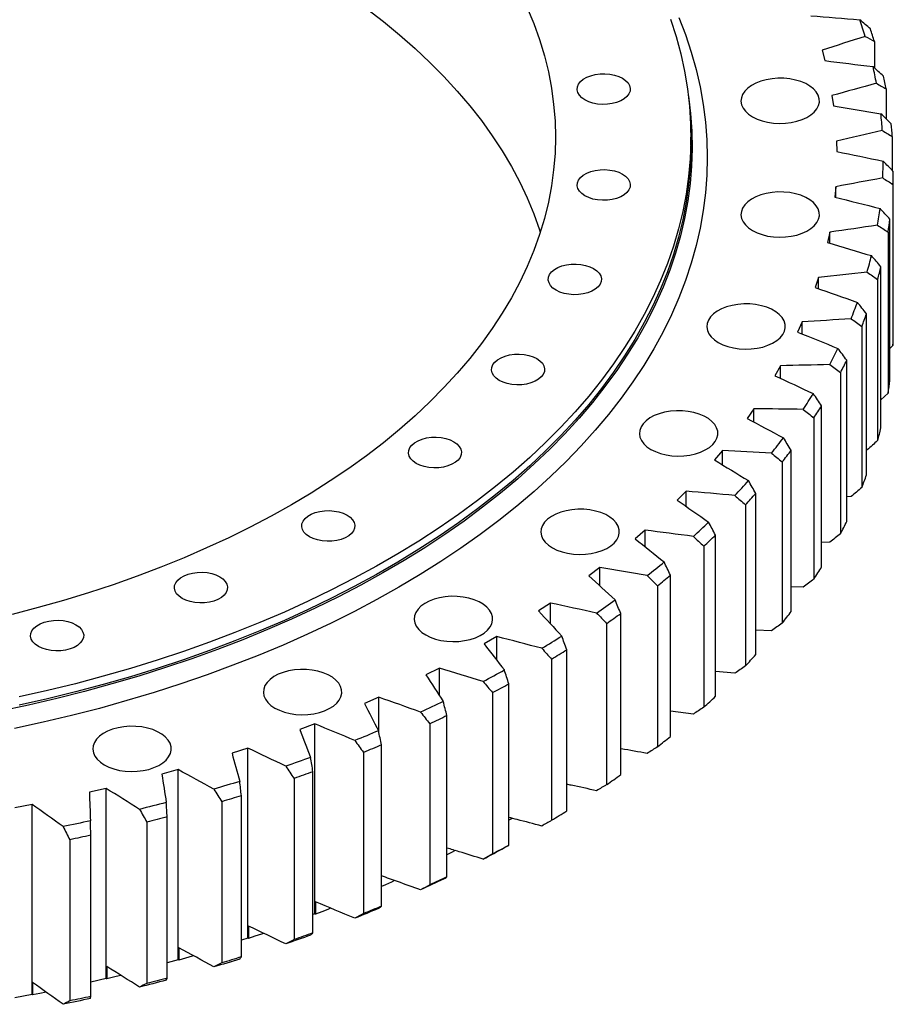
# Model space of a CAD drawing. Header units: millimetres. Extents: x 178 to 4561, y 6389 to 9867.
# Tile 10 of 11: x 3545 to 3890, y 7903 to 8292. Entities that reach past the tile are written whole.
import ezdxf

# ---------------------------------------------------------------- set-up
doc = ezdxf.new("R2010")
doc.units = ezdxf.units.MM
doc.header["$LTSCALE"] = 20

msp = doc.modelspace()

# ---------------------------------------------------------------- linework, layer by layer
at = {"color": 7, "linetype": 'Continuous', "lineweight": 25}
for p, q in [((3882.59, 8283.7), (3882.59, 8273.31)), ((3861.9, 8280.25), (3862.97, 8276.19)), ((3887.2, 8265.01), (3887.2, 8253.17)), ((3865.78, 8262.37), (3866.37, 8258.28)), ((3810.06, 8242.7), (3810.06, 8245.98)), ((3889.64, 8246.17), (3889.64, 8232.78)), ((3867.58, 8244.37), (3867.7, 8240.27)), ((3890.04, 8168.68), (3890.04, 8232.37)), ((3867.3, 8226.35), (3866.94, 8222.25)), ((3867.3, 8222.16), (3867.3, 8226.35)), ((3889.89, 8227.29), (3889.89, 8163.6)), ((3888.7, 8149.81), (3888.7, 8213.5)), ((3864.93, 8208.38), (3864.1, 8204.3)), ((3864.93, 8204.05), (3864.93, 8208.38)), ((3887.96, 8208.44), (3887.96, 8144.75)), ((3885.17, 8131.03), (3885.17, 8194.72)), ((3860.49, 8190.54), (3859.19, 8186.5)), ((3860.49, 8186.05), (3860.49, 8190.54)), ((3883.85, 8189.7), (3883.85, 8126.01)), ((3879.48, 8112.43), (3879.48, 8176.12)), ((3853.99, 8172.91), (3852.22, 8168.93)), ((3853.99, 8168.22), (3853.99, 8172.91)), ((3877.58, 8171.17), (3877.58, 8107.48)), ((3889.89, 8163.6), (3888.7, 8162.41)), ((3845.47, 8155.57), (3843.25, 8151.67)), ((3845.47, 8150.63), (3845.47, 8155.57)), ((3871.65, 8094.1), (3871.65, 8157.79)), ((3869.19, 8152.91), (3869.19, 8089.22)), ((3887.96, 8144.75), (3885.17, 8142.13)), ((3861.72, 8076.1), (3861.72, 8139.8)), ((3834.96, 8138.6), (3832.29, 8134.79)), ((3834.96, 8133.37), (3834.96, 8138.6)), ((3858.69, 8135.03), (3858.69, 8071.34)), ((3822.51, 8122.07), (3819.41, 8118.38)), ((3822.51, 8116.48), (3822.51, 8122.07)), ((3849.72, 8058.53), (3849.72, 8122.22)), ((3879.68, 8122.32), (3879.48, 8122.3)), ((3846.16, 8117.58), (3846.16, 8053.89)), ((3808.18, 8106.06), (3804.65, 8102.49)), ((3808.18, 8100.03), (3808.18, 8106.06)), ((3835.73, 8041.47), (3835.73, 8105.16)), ((3831.63, 8100.66), (3831.63, 8036.97)), ((3873.37, 8103.94), (3871.65, 8103.83)), ((3792.02, 8090.64), (3788.09, 8087.22)), ((3792.02, 8084.06), (3792.02, 8090.64)), ((3819.78, 8024.98), (3819.78, 8088.67)), ((3864.95, 8085.85), (3861.72, 8085.77)), ((3815.17, 8084.34), (3815.17, 8020.65)), ((3774.12, 8075.87), (3769.8, 8072.61)), ((3774.12, 8068.6), (3774.12, 8075.87)), ((3801.97, 8009.14), (3801.97, 8072.83)), ((3796.87, 8068.69), (3796.87, 8005)), ((3854.46, 8068.13), (3849.72, 8068.19)), ((3754.55, 8061.83), (3749.87, 8058.74)), ((3754.55, 8053.66), (3754.55, 8061.83)), ((3782.36, 7994.02), (3782.36, 8057.71)), ((3776.79, 8053.78), (3776.79, 7990.09)), ((3841.94, 8050.85), (3835.73, 8051.17)), ((3733.4, 8048.57), (3728.37, 8045.67)), ((3733.4, 8039.21), (3733.4, 8048.57)), ((3761.05, 7979.69), (3761.05, 8043.38)), ((3755.04, 8039.68), (3755.04, 7975.98)), ((3710.76, 8036.16), (3705.4, 8033.46)), ((3710.76, 8025.15), (3710.76, 8036.16)), ((3827.44, 8034.09), (3819.78, 8034.79)), ((3738.12, 7966.22), (3738.12, 8029.91)), ((3686.73, 8024.65), (3681.08, 8022.16)), ((3686.73, 8010.96), (3686.73, 8024.65)), ((3731.7, 8026.44), (3731.7, 7962.75)), ((3811.04, 8017.93), (3801.97, 8019.12)), ((3713.69, 7953.66), (3713.69, 8017.35)), ((3661.43, 8014.09), (3655.5, 8011.83)), ((3661.43, 7938.97), (3661.43, 8014.09)), ((3706.88, 8014.14), (3706.88, 7950.45)), ((3634.96, 8004.53), (3628.78, 8002.5)), ((3634.96, 7929.41), (3634.96, 8004.53)), ((3687.86, 7942.07), (3687.86, 8005.76)), ((3680.7, 8002.82), (3680.7, 7939.13)), ((3607.45, 7996.02), (3601.05, 7994.23)), ((3607.45, 7920.9), (3607.45, 7996.02)), ((3653.26, 7992.53), (3653.26, 7928.84)), ((3660.75, 7931.5), (3660.75, 7995.19)), ((3579.01, 7988.58), (3572.42, 7987.04)), ((3579.01, 7913.46), (3579.01, 7988.58)), ((3632.48, 7922.01), (3632.48, 7985.7)), ((3549.78, 7982.26), (3543.02, 7980.97)), ((3549.78, 7907.13), (3549.78, 7982.26)), ((3624.69, 7983.33), (3624.69, 7919.64)), ((3603.17, 7913.62), (3603.17, 7977.31)), ((3739.41, 7976.76), (3738.12, 7975.98)), ((3595.13, 7975.25), (3595.13, 7911.56)), ((3564.69, 7968.33), (3564.69, 7904.64)), ((3572.95, 7906.38), (3572.95, 7970.07)), ((3661.72, 7943.75), (3661.72, 7938.85)), ((3661.43, 7938.97), (3660.75, 7938.71)), ((3635.24, 7934.18), (3635.24, 7929.28)), ((3634.96, 7929.41), (3632.48, 7928.59)), ((3607.71, 7925.65), (3607.71, 7920.75)), ((3579.26, 7918.21), (3579.26, 7913.31)), ((3607.45, 7920.9), (3603.17, 7919.7)), ((3550, 7911.87), (3550, 7906.97)), ((3579.01, 7913.46), (3572.95, 7912.04)), ((3549.78, 7907.13), (3543.02, 7905.85))]:
    msp.add_line(p, q, dxfattribs=at)
at = {"color": 7, "linetype": 'Continuous', "lineweight": 25, "flags": 128}
for points in [[(3652.29, 8316.18), (3660.07, 8311.54), (3667.6, 8306.77), (3674.86, 8301.86), (3681.85, 8296.82), (3688.57, 8291.66), (3695, 8286.37), (3701.14, 8280.98), (3706.98, 8275.47), (3712.52, 8269.87), (3717.75, 8264.16), (3722.67, 8258.36), (3727.28, 8252.48), (3731.56, 8246.51), (3735.51, 8240.47), (3739.13, 8234.37), (3742.42, 8228.2), (3745.37, 8221.97), (3747.98, 8215.69), (3750.25, 8209.37), (3750.56, 8208.42)], [(3745.37, 8297.09), (3747.98, 8290.81), (3750.25, 8284.49), (3752.17, 8278.13), (3753.75, 8271.74), (3754.98, 8265.32), (3755.85, 8258.88), (3756.38, 8252.44), (3756.56, 8245.98), (3756.38, 8239.53), (3755.85, 8233.08), (3754.98, 8226.64), (3753.75, 8220.22), (3752.17, 8213.83), (3750.25, 8207.47), (3747.98, 8201.15), (3745.37, 8194.87), (3742.42, 8188.64), (3739.13, 8182.47), (3735.51, 8176.36), (3731.56, 8170.33), (3727.28, 8164.36), (3722.67, 8158.48), (3717.75, 8152.68), (3712.52, 8146.97), (3706.98, 8141.37), (3701.14, 8135.86), (3695, 8130.46), (3688.57, 8125.18), (3681.85, 8120.02), (3674.86, 8114.98), (3667.6, 8110.07), (3660.07, 8105.3), (3652.29, 8100.66), (3644.25, 8096.17), (3635.98, 8091.82), (3627.48, 8087.63), (3618.75, 8083.59), (3609.81, 8079.72), (3600.66, 8076), (3591.31, 8072.46), (3581.77, 8069.09), (3572.06, 8065.89), (3562.18, 8062.87), (3552.13, 8060.03), (3541.94, 8057.37)], [(3805.34, 8293.27), (3807.96, 8286.45), (3810.24, 8279.58), (3812.16, 8272.69), (3813.74, 8265.76), (3814.97, 8258.81), (3815.85, 8251.85), (3816.38, 8244.87), (3816.56, 8237.88), (3816.38, 8230.9), (3815.85, 8223.92), (3814.97, 8216.95), (3813.74, 8210), (3812.16, 8203.08), (3810.24, 8196.18), (3807.96, 8189.32), (3805.34, 8182.5), (3802.38, 8175.73), (3799.08, 8169.01), (3795.44, 8162.34), (3791.47, 8155.75), (3787.16, 8149.22), (3782.53, 8142.76), (3777.58, 8136.39), (3772.31, 8130.1), (3766.72, 8123.91), (3760.82, 8117.81), (3754.62, 8111.81), (3748.12, 8105.92), (3741.32, 8100.14), (3734.24, 8094.47), (3726.87, 8088.93), (3719.23, 8083.52), (3711.32, 8078.23), (3703.14, 8073.08), (3694.71, 8068.07), (3686.03, 8063.2), (3677.11, 8058.48), (3667.96, 8053.92), (3658.57, 8049.5), (3648.97, 8045.25), (3639.16, 8041.16), (3629.15, 8037.24), (3618.95, 8033.49), (3608.56, 8029.91), (3597.99, 8026.5), (3587.26, 8023.28), (3576.37, 8020.23), (3565.33, 8017.37), (3554.15, 8014.7), (3542.84, 8012.21)], [(3802.04, 8292.53), (3804.23, 8285.7), (3806.08, 8278.84), (3807.58, 8271.96), (3808.72, 8265.05), (3809.52, 8258.12), (3809.96, 8251.19), (3810.05, 8244.25), (3809.78, 8237.31), (3809.16, 8230.37), (3808.19, 8223.46), (3806.87, 8216.56), (3805.2, 8209.69), (3803.18, 8202.84), (3800.81, 8196.04), (3798.1, 8189.28), (3795.05, 8182.56), (3791.65, 8175.91), (3787.92, 8169.31), (3783.85, 8162.78), (3779.46, 8156.32), (3774.73, 8149.93), (3769.69, 8143.63), (3764.33, 8137.42), (3758.65, 8131.3), (3752.66, 8125.29), (3746.37, 8119.37), (3739.79, 8113.56), (3732.91, 8107.87), (3725.74, 8102.3), (3718.29, 8096.85), (3710.57, 8091.53), (3702.58, 8086.34), (3694.34, 8081.29), (3685.83, 8076.39), (3677.09, 8071.62), (3668.1, 8067.01), (3658.89, 8062.56), (3649.45, 8058.26), (3639.79, 8054.12), (3629.93, 8050.15), (3619.88, 8046.34), (3609.63, 8042.71), (3599.2, 8039.26), (3588.6, 8035.98), (3577.84, 8032.88), (3566.93, 8029.97), (3555.88, 8027.25), (3544.69, 8024.71)], [(3783.05, 8269.21), (3784.29, 8268.35), (3785.23, 8267.37), (3785.84, 8266.31), (3786.11, 8265.2), (3786.02, 8264.09), (3785.58, 8263), (3784.8, 8261.97), (3783.7, 8261.05), (3782.33, 8260.26), (3780.73, 8259.63), (3778.96, 8259.18), (3777.07, 8258.92), (3775.14, 8258.87), (3773.22, 8259.02), (3771.38, 8259.38), (3769.69, 8259.92), (3768.2, 8260.64), (3766.96, 8261.5), (3766.02, 8262.48), (3765.4, 8263.54), (3765.13, 8264.64), (3765.22, 8265.76), (3765.67, 8266.85), (3766.45, 8267.87), (3767.55, 8268.8), (3768.92, 8269.59), (3770.51, 8270.22), (3772.29, 8270.67), (3774.17, 8270.93), (3776.11, 8270.98), (3778.03, 8270.82), (3779.86, 8270.47), (3781.56, 8269.92), (3783.05, 8269.21)], [(3834.4, 8253.95), (3836.2, 8253.06), (3838.21, 8252.34), (3840.4, 8251.8), (3842.7, 8251.46), (3845.06, 8251.33), (3847.43, 8251.41), (3849.75, 8251.7), (3851.97, 8252.19), (3854.03, 8252.86), (3855.89, 8253.72), (3857.5, 8254.72), (3858.83, 8255.86), (3859.84, 8257.09), (3860.51, 8258.41), (3860.83, 8259.77), (3860.79, 8261.14), (3860.38, 8262.49), (3859.62, 8263.78), (3858.53, 8265), (3857.12, 8266.1), (3855.45, 8267.07), (3853.53, 8267.88), (3851.43, 8268.51), (3849.18, 8268.95), (3846.84, 8269.19), (3844.47, 8269.21), (3842.12, 8269.03), (3839.84, 8268.64), (3837.69, 8268.06), (3835.73, 8267.29), (3833.99, 8266.36), (3832.51, 8265.29), (3831.34, 8264.1), (3830.49, 8262.82), (3830, 8261.48), (3829.86, 8260.11), (3830.09, 8258.75), (3830.67, 8257.42), (3831.6, 8256.16), (3832.85, 8254.99), (3834.4, 8253.95)], [(3809.04, 8262.65), (3809.11, 8262.16), (3809.94, 8255.25), (3810.42, 8248.34), (3810.55, 8241.43), (3810.33, 8234.51), (3809.77, 8227.6), (3808.85, 8220.71), (3807.58, 8213.83), (3805.97, 8206.97), (3804.01, 8200.15), (3801.7, 8193.36), (3799.05, 8186.62), (3796.06, 8179.92), (3792.74, 8173.28), (3789.08, 8166.69), (3785.08, 8160.17), (3780.76, 8153.72), (3776.12, 8147.34), (3771.15, 8141.05), (3765.87, 8134.84), (3760.27, 8128.72), (3754.37, 8122.7), (3748.17, 8116.79), (3741.67, 8110.98), (3734.87, 8105.28), (3727.8, 8099.7), (3720.44, 8094.24), (3712.81, 8088.9), (3704.91, 8083.7), (3696.75, 8078.64), (3688.34, 8073.71), (3679.69, 8068.93), (3670.79, 8064.29), (3661.67, 8059.81), (3652.32, 8055.48), (3642.76, 8051.32), (3632.99, 8047.31), (3623.02, 8043.48), (3612.86, 8039.81), (3602.52, 8036.31), (3592.01, 8032.99), (3581.33, 8029.85), (3570.5, 8026.9), (3559.53, 8024.12), (3548.42, 8021.53), (3537.18, 8019.13)], [(3810.06, 8242.7), (3810.05, 8240.97), (3809.78, 8234.03), (3809.16, 8227.09), (3808.19, 8220.18), (3806.87, 8213.28), (3805.2, 8206.41), (3803.18, 8199.56), (3800.81, 8192.76), (3798.1, 8186), (3795.05, 8179.28), (3791.65, 8172.63), (3787.92, 8166.03), (3783.85, 8159.5), (3779.46, 8153.04), (3774.73, 8146.65), (3769.69, 8140.35), (3764.33, 8134.14), (3758.65, 8128.02), (3752.66, 8122.01), (3746.37, 8116.09), (3739.79, 8110.28), (3732.91, 8104.59), (3725.74, 8099.02), (3718.29, 8093.57), (3710.57, 8088.25), (3702.58, 8083.06), (3694.34, 8078.01), (3685.83, 8073.1), (3677.09, 8068.34), (3668.1, 8063.73), (3658.89, 8059.28), (3649.45, 8054.98), (3639.79, 8050.84), (3629.93, 8046.87), (3619.88, 8043.06), (3609.63, 8039.43), (3599.2, 8035.98), (3588.6, 8032.7), (3577.84, 8029.6), (3566.93, 8026.69), (3555.88, 8023.97), (3544.69, 8021.43)], [(3783.05, 8231.32), (3784.29, 8230.46), (3785.23, 8229.49), (3785.84, 8228.43), (3786.11, 8227.32), (3786.02, 8226.2), (3785.58, 8225.11), (3784.8, 8224.09), (3783.7, 8223.16), (3782.33, 8222.37), (3780.73, 8221.74), (3778.96, 8221.29), (3777.07, 8221.03), (3775.14, 8220.98), (3773.22, 8221.14), (3771.38, 8221.49), (3769.69, 8222.04), (3768.2, 8222.75), (3766.96, 8223.61), (3766.02, 8224.59), (3765.4, 8225.65), (3765.13, 8226.76), (3765.22, 8227.87), (3765.67, 8228.96), (3766.45, 8229.99), (3767.55, 8230.91), (3768.92, 8231.7), (3770.51, 8232.33), (3772.29, 8232.78), (3774.17, 8233.04), (3776.11, 8233.09), (3778.03, 8232.94), (3779.86, 8232.58), (3781.56, 8232.04), (3783.05, 8231.32)], [(3834.4, 8209.02), (3836.2, 8208.13), (3838.21, 8207.41), (3840.4, 8206.87), (3842.7, 8206.53), (3845.06, 8206.4), (3847.43, 8206.48), (3849.75, 8206.77), (3851.97, 8207.26), (3854.03, 8207.93), (3855.89, 8208.79), (3857.5, 8209.79), (3858.83, 8210.93), (3859.84, 8212.16), (3860.51, 8213.48), (3860.83, 8214.84), (3860.79, 8216.21), (3860.38, 8217.56), (3859.62, 8218.85), (3858.53, 8220.07), (3857.12, 8221.17), (3855.45, 8222.14), (3853.53, 8222.95), (3851.43, 8223.58), (3849.18, 8224.02), (3846.84, 8224.26), (3844.47, 8224.28), (3842.12, 8224.1), (3839.84, 8223.71), (3837.69, 8223.13), (3835.73, 8222.36), (3833.99, 8221.43), (3832.51, 8220.36), (3831.34, 8219.17), (3830.49, 8217.89), (3830, 8216.55), (3829.86, 8215.18), (3830.09, 8213.81), (3830.67, 8212.49), (3831.6, 8211.23), (3832.85, 8210.06), (3834.4, 8209.02)], [(3771.65, 8194.01), (3772.89, 8193.15), (3773.83, 8192.17), (3774.45, 8191.11), (3774.72, 8190.01), (3774.63, 8188.89), (3774.18, 8187.8), (3773.4, 8186.78), (3772.31, 8185.85), (3770.94, 8185.06), (3769.34, 8184.43), (3767.56, 8183.98), (3765.68, 8183.72), (3763.74, 8183.67), (3761.82, 8183.83), (3759.99, 8184.18), (3758.29, 8184.73), (3756.8, 8185.44), (3755.56, 8186.3), (3754.62, 8187.28), (3754.01, 8188.34), (3753.74, 8189.45), (3753.83, 8190.56), (3754.27, 8191.65), (3755.05, 8192.68), (3756.15, 8193.6), (3757.52, 8194.39), (3759.12, 8195.02), (3760.89, 8195.47), (3762.78, 8195.73), (3764.71, 8195.78), (3766.63, 8195.63), (3768.47, 8195.27), (3770.16, 8194.73), (3771.65, 8194.01)], [(3820.88, 8164.77), (3822.68, 8163.88), (3824.7, 8163.16), (3826.88, 8162.62), (3829.18, 8162.29), (3831.55, 8162.16), (3833.91, 8162.23), (3836.23, 8162.52), (3838.45, 8163.01), (3840.52, 8163.69), (3842.37, 8164.54), (3843.99, 8165.54), (3845.31, 8166.68), (3846.33, 8167.92), (3847, 8169.23), (3847.32, 8170.59), (3847.27, 8171.96), (3846.86, 8173.31), (3846.1, 8174.61), (3845.01, 8175.82), (3843.61, 8176.93), (3841.93, 8177.9), (3840.02, 8178.7), (3837.91, 8179.34), (3835.66, 8179.77), (3833.32, 8180.01), (3830.95, 8180.04), (3828.6, 8179.85), (3826.32, 8179.46), (3824.18, 8178.88), (3822.21, 8178.11), (3820.47, 8177.18), (3819, 8176.11), (3817.82, 8174.92), (3816.98, 8173.64), (3816.48, 8172.3), (3816.34, 8170.93), (3816.57, 8169.57), (3817.16, 8168.24), (3818.09, 8166.98), (3819.34, 8165.81), (3820.88, 8164.77)], [(3749.21, 8158.41), (3750.44, 8157.55), (3751.39, 8156.57), (3752, 8155.51), (3752.27, 8154.4), (3752.18, 8153.29), (3751.74, 8152.2), (3750.95, 8151.18), (3749.86, 8150.25), (3748.49, 8149.46), (3746.89, 8148.83), (3745.12, 8148.38), (3743.23, 8148.12), (3741.3, 8148.07), (3739.38, 8148.22), (3737.54, 8148.58), (3735.85, 8149.12), (3734.36, 8149.84), (3733.12, 8150.7), (3732.18, 8151.68), (3731.56, 8152.74), (3731.29, 8153.84), (3731.38, 8154.96), (3731.83, 8156.05), (3732.61, 8157.07), (3733.7, 8158), (3735.07, 8158.79), (3736.67, 8159.42), (3738.44, 8159.87), (3740.33, 8160.13), (3742.27, 8160.18), (3744.19, 8160.03), (3746.02, 8159.67), (3747.71, 8159.13), (3749.21, 8158.41)], [(3794.26, 8122.55), (3796.06, 8121.66), (3798.08, 8120.94), (3800.26, 8120.4), (3802.56, 8120.07), (3804.93, 8119.94), (3807.29, 8120.01), (3809.62, 8120.3), (3811.83, 8120.79), (3813.9, 8121.47), (3815.75, 8122.32), (3817.37, 8123.32), (3818.7, 8124.46), (3819.71, 8125.7), (3820.38, 8127.01), (3820.7, 8128.37), (3820.65, 8129.74), (3820.24, 8131.09), (3819.49, 8132.38), (3818.39, 8133.6), (3816.99, 8134.71), (3815.31, 8135.67), (3813.4, 8136.48), (3811.29, 8137.12), (3809.04, 8137.55), (3806.7, 8137.79), (3804.33, 8137.81), (3801.98, 8137.63), (3799.7, 8137.24), (3797.56, 8136.66), (3795.59, 8135.89), (3793.85, 8134.96), (3792.38, 8133.89), (3791.2, 8132.7), (3790.36, 8131.42), (3789.86, 8130.08), (3789.73, 8128.71), (3789.95, 8127.35), (3790.54, 8126.02), (3791.47, 8124.76), (3792.72, 8123.59), (3794.26, 8122.55)], [(3716.39, 8125.6), (3717.63, 8124.74), (3718.57, 8123.76), (3719.19, 8122.7), (3719.46, 8121.59), (3719.37, 8120.48), (3718.92, 8119.39), (3718.14, 8118.36), (3717.04, 8117.44), (3715.67, 8116.65), (3714.08, 8116.02), (3712.3, 8115.57), (3710.42, 8115.31), (3708.48, 8115.26), (3706.56, 8115.41), (3704.73, 8115.77), (3703.03, 8116.31), (3701.54, 8117.03), (3700.3, 8117.89), (3699.36, 8118.87), (3698.75, 8119.93), (3698.48, 8121.03), (3698.57, 8122.15), (3699.01, 8123.24), (3699.79, 8124.26), (3700.89, 8125.19), (3702.26, 8125.98), (3703.86, 8126.61), (3705.63, 8127.06), (3707.52, 8127.32), (3709.45, 8127.37), (3711.37, 8127.21), (3713.21, 8126.86), (3714.9, 8126.32), (3716.39, 8125.6)], [(3674.21, 8096.58), (3675.44, 8095.72), (3676.39, 8094.74), (3677, 8093.68), (3677.27, 8092.57), (3677.18, 8091.45), (3676.74, 8090.37), (3675.95, 8089.34), (3674.86, 8088.42), (3673.49, 8087.63), (3671.89, 8087), (3670.12, 8086.54), (3668.23, 8086.29), (3666.3, 8086.24), (3664.38, 8086.39), (3662.54, 8086.75), (3660.85, 8087.29), (3659.36, 8088.01), (3658.12, 8088.87), (3657.18, 8089.84), (3656.56, 8090.9), (3656.29, 8092.01), (3656.38, 8093.13), (3656.83, 8094.22), (3657.61, 8095.24), (3658.7, 8096.16), (3660.07, 8096.95), (3661.67, 8097.59), (3663.45, 8098.04), (3665.33, 8098.3), (3667.27, 8098.35), (3669.19, 8098.19), (3671.02, 8097.84), (3672.72, 8097.29), (3674.21, 8096.58)], [(3755.35, 8083.64), (3757.15, 8082.75), (3759.17, 8082.03), (3761.35, 8081.49), (3763.65, 8081.16), (3766.01, 8081.02), (3768.38, 8081.1), (3770.7, 8081.39), (3772.92, 8081.88), (3774.98, 8082.55), (3776.84, 8083.41), (3778.45, 8084.41), (3779.78, 8085.55), (3780.79, 8086.79), (3781.46, 8088.1), (3781.78, 8089.46), (3781.74, 8090.83), (3781.33, 8092.18), (3780.57, 8093.47), (3779.48, 8094.69), (3778.07, 8095.79), (3776.4, 8096.76), (3774.48, 8097.57), (3772.38, 8098.2), (3770.13, 8098.64), (3767.79, 8098.88), (3765.42, 8098.9), (3763.07, 8098.72), (3760.79, 8098.33), (3758.64, 8097.75), (3756.68, 8096.98), (3754.94, 8096.05), (3753.46, 8094.98), (3752.29, 8093.79), (3751.44, 8092.51), (3750.95, 8091.17), (3750.81, 8089.8), (3751.04, 8088.44), (3751.62, 8087.11), (3752.55, 8085.85), (3753.8, 8084.68), (3755.35, 8083.64)], [(3623.93, 8072.22), (3625.17, 8071.36), (3626.11, 8070.39), (3626.73, 8069.33), (3627, 8068.22), (3626.91, 8067.1), (3626.46, 8066.01), (3625.68, 8064.99), (3624.59, 8064.07), (3623.22, 8063.28), (3621.62, 8062.64), (3619.84, 8062.19), (3617.96, 8061.94), (3616.02, 8061.88), (3614.1, 8062.04), (3612.27, 8062.39), (3610.57, 8062.94), (3609.08, 8063.65), (3607.85, 8064.51), (3606.9, 8065.49), (3606.29, 8066.55), (3606.02, 8067.66), (3606.11, 8068.78), (3606.55, 8069.87), (3607.33, 8070.89), (3608.43, 8071.81), (3609.8, 8072.6), (3611.4, 8073.23), (3613.17, 8073.69), (3615.06, 8073.94), (3616.99, 8073.99), (3618.91, 8073.84), (3620.75, 8073.48), (3622.44, 8072.94), (3623.93, 8072.22)], [(3705.32, 8049.22), (3707.12, 8048.33), (3709.14, 8047.61), (3711.32, 8047.07), (3713.62, 8046.74), (3715.98, 8046.61), (3718.35, 8046.68), (3720.67, 8046.97), (3722.89, 8047.46), (3724.95, 8048.14), (3726.81, 8048.99), (3728.42, 8049.99), (3729.75, 8051.13), (3730.76, 8052.37), (3731.44, 8053.68), (3731.75, 8055.04), (3731.71, 8056.41), (3731.3, 8057.76), (3730.54, 8059.06), (3729.45, 8060.27), (3728.05, 8061.38), (3726.37, 8062.34), (3724.45, 8063.15), (3722.35, 8063.79), (3720.1, 8064.22), (3717.76, 8064.46), (3715.39, 8064.49), (3713.04, 8064.3), (3710.76, 8063.91), (3708.62, 8063.33), (3706.65, 8062.56), (3704.91, 8061.63), (3703.43, 8060.56), (3702.26, 8059.37), (3701.41, 8058.09), (3700.92, 8056.75), (3700.78, 8055.38), (3701.01, 8054.02), (3701.59, 8052.69), (3702.52, 8051.43), (3703.77, 8050.26), (3705.32, 8049.22)], [(3567.1, 8053.28), (3568.33, 8052.42), (3569.28, 8051.44), (3569.89, 8050.38), (3570.16, 8049.28), (3570.07, 8048.16), (3569.63, 8047.07), (3568.84, 8046.05), (3567.75, 8045.12), (3566.38, 8044.33), (3564.78, 8043.7), (3563.01, 8043.25), (3561.12, 8042.99), (3559.19, 8042.94), (3557.27, 8043.1), (3555.43, 8043.45), (3553.74, 8043.99), (3552.25, 8044.71), (3551.01, 8045.57), (3550.07, 8046.55), (3549.45, 8047.61), (3549.18, 8048.72), (3549.27, 8049.83), (3549.72, 8050.92), (3550.5, 8051.95), (3551.59, 8052.87), (3552.96, 8053.66), (3554.56, 8054.29), (3556.34, 8054.74), (3558.22, 8055), (3560.16, 8055.05), (3562.08, 8054.9), (3563.91, 8054.54), (3565.61, 8054), (3567.1, 8053.28)], [(3645.7, 8020.34), (3647.5, 8019.45), (3649.52, 8018.73), (3651.7, 8018.19), (3654, 8017.86), (3656.36, 8017.72), (3658.73, 8017.8), (3661.05, 8018.09), (3663.27, 8018.58), (3665.33, 8019.26), (3667.19, 8020.11), (3668.8, 8021.11), (3670.13, 8022.25), (3671.14, 8023.49), (3671.82, 8024.8), (3672.13, 8026.16), (3672.09, 8027.53), (3671.68, 8028.88), (3670.92, 8030.17), (3669.83, 8031.39), (3668.43, 8032.5), (3666.75, 8033.46), (3664.83, 8034.27), (3662.73, 8034.9), (3660.48, 8035.34), (3658.14, 8035.58), (3655.77, 8035.6), (3653.42, 8035.42), (3651.14, 8035.03), (3648.99, 8034.45), (3647.03, 8033.68), (3645.29, 8032.75), (3643.81, 8031.68), (3642.64, 8030.49), (3641.79, 8029.21), (3641.3, 8027.87), (3641.16, 8026.5), (3641.39, 8025.14), (3641.97, 8023.81), (3642.9, 8022.55), (3644.15, 8021.38), (3645.7, 8020.34)], [(3712.21, 8022.91), (3711.1, 8022.38), (3709.99, 8021.85), (3708.88, 8021.32), (3707.77, 8020.79), (3706.65, 8020.27), (3705.54, 8019.74), (3704.41, 8019.22), (3703.29, 8018.7)], [(3713.69, 8017.35), (3712.85, 8016.95), (3712, 8016.54), (3711.15, 8016.14), (3710.3, 8015.74), (3709.45, 8015.33), (3708.59, 8014.93), (3707.74, 8014.54), (3706.88, 8014.14)], [(3578.3, 7997.88), (3580.1, 7996.99), (3582.11, 7996.26), (3584.3, 7995.73), (3586.6, 7995.39), (3588.96, 7995.26), (3591.33, 7995.34), (3593.65, 7995.63), (3595.87, 7996.11), (3597.93, 7996.79), (3599.79, 7997.64), (3601.4, 7998.65), (3602.73, 7999.78), (3603.74, 8001.02), (3604.41, 8002.33), (3604.73, 8003.69), (3604.68, 8005.06), (3604.28, 8006.41), (3603.52, 8007.71), (3602.42, 8008.93), (3601.02, 8010.03), (3599.34, 8011), (3597.43, 8011.81), (3595.32, 8012.44), (3593.08, 8012.88), (3590.74, 8013.11), (3588.36, 8013.14), (3586.01, 8012.96), (3583.74, 8012.57), (3581.59, 8011.98), (3579.62, 8011.22), (3577.88, 8010.29), (3576.41, 8009.21), (3575.24, 8008.02), (3574.39, 8006.74), (3573.89, 8005.4), (3573.76, 8004.03), (3573.99, 8002.67), (3574.57, 8001.34), (3575.5, 8000.08), (3576.75, 7998.92), (3578.3, 7997.88)], [(3686.64, 8011.37), (3685.48, 8010.88), (3684.31, 8010.4), (3683.15, 8009.91), (3681.97, 8009.43), (3680.8, 8008.95), (3679.62, 8008.47), (3678.44, 8007.99), (3677.26, 8007.52)], [(3687.86, 8005.76), (3686.97, 8005.39), (3686.08, 8005.02), (3685.19, 8004.65), (3684.29, 8004.28), (3683.4, 8003.91), (3682.5, 8003.55), (3681.6, 8003.18), (3680.7, 8002.82)], [(3659.81, 8000.85), (3658.59, 8000.4), (3657.37, 7999.96), (3656.15, 7999.52), (3654.92, 7999.09), (3653.69, 7998.65), (3652.46, 7998.22), (3651.23, 7997.79), (3650, 7997.36)], [(3660.75, 7995.19), (3659.82, 7994.86), (3658.89, 7994.52), (3657.95, 7994.19), (3657.02, 7993.85), (3656.08, 7993.52), (3655.14, 7993.19), (3654.2, 7992.86), (3653.26, 7992.53)], [(3631.81, 7991.38), (3630.54, 7990.98), (3629.27, 7990.59), (3628, 7990.2), (3626.73, 7989.81), (3625.46, 7989.43), (3624.18, 7989.04), (3622.9, 7988.66), (3621.62, 7988.28)], [(3632.48, 7985.7), (3631.51, 7985.4), (3630.54, 7985.1), (3629.57, 7984.8), (3628.6, 7984.5), (3627.62, 7984.21), (3626.65, 7983.91), (3625.67, 7983.62), (3624.69, 7983.33)], [(3602.78, 7983.01), (3601.47, 7982.67), (3600.16, 7982.32), (3598.85, 7981.98), (3597.53, 7981.65), (3596.22, 7981.31), (3594.9, 7980.98), (3593.58, 7980.64), (3592.26, 7980.32)], [(3603.17, 7977.31), (3602.17, 7977.05), (3601.16, 7976.79), (3600.16, 7976.53), (3599.16, 7976.27), (3598.15, 7976.01), (3597.14, 7975.76), (3596.14, 7975.5), (3595.13, 7975.25)], [(3572.85, 7975.78), (3571.5, 7975.49), (3570.15, 7975.2), (3568.8, 7974.91), (3567.45, 7974.62), (3566.1, 7974.34), (3564.75, 7974.06), (3563.39, 7973.78), (3562.04, 7973.5)], [(3572.95, 7970.07), (3571.92, 7969.85), (3570.89, 7969.63), (3569.86, 7969.41), (3568.83, 7969.19), (3567.8, 7968.97), (3566.76, 7968.75), (3565.73, 7968.54), (3564.69, 7968.33)], [(3716.95, 7964.01), (3715.51, 7963.25), (3713.69, 7962.3)], [(3712.21, 7952.69), (3711.1, 7952.15), (3709.99, 7951.62), (3708.88, 7951.09), (3707.77, 7950.57), (3706.65, 7950.04), (3705.54, 7949.52), (3704.41, 7949), (3703.29, 7948.48)], [(3713.69, 7953.66), (3712.85, 7953.26), (3712, 7952.85), (3711.15, 7952.45), (3710.3, 7952.05), (3709.45, 7951.64), (3708.59, 7951.24), (3707.74, 7950.85), (3706.88, 7950.45)], [(3693.02, 7952.15), (3691.73, 7951.55), (3689.39, 7950.48), (3687.86, 7949.79)], [(3667.74, 7941.23), (3666.65, 7940.8), (3664.19, 7939.82), (3661.72, 7938.85)], [(3686.64, 7941.15), (3685.48, 7940.66), (3684.31, 7940.17), (3683.15, 7939.69), (3681.97, 7939.21), (3680.8, 7938.73), (3679.62, 7938.25), (3678.44, 7937.77), (3677.26, 7937.3)], [(3687.86, 7942.07), (3686.97, 7941.7), (3686.08, 7941.33), (3685.19, 7940.96), (3684.29, 7940.59), (3683.4, 7940.22), (3682.5, 7939.86), (3681.6, 7939.49), (3680.7, 7939.13)], [(3661.72, 7938.85), (3661.56, 7938.92), (3661.43, 7938.97)], [(3635.24, 7929.28), (3635.09, 7929.36), (3634.96, 7929.41)], [(3641.2, 7931.31), (3640.39, 7931.03), (3637.82, 7930.15), (3635.24, 7929.28)], [(3659.81, 7930.62), (3658.59, 7930.18), (3657.37, 7929.74), (3656.15, 7929.3), (3654.92, 7928.87), (3653.69, 7928.43), (3652.46, 7928), (3651.23, 7927.57), (3650, 7927.14)], [(3660.75, 7931.5), (3659.82, 7931.17), (3658.89, 7930.83), (3657.95, 7930.5), (3657.02, 7930.16), (3656.08, 7929.83), (3655.14, 7929.5), (3654.2, 7929.17), (3653.26, 7928.84)], [(3613.54, 7922.45), (3613.05, 7922.3), (3610.38, 7921.52), (3607.71, 7920.75)], [(3632.48, 7922.01), (3631.51, 7921.71), (3630.54, 7921.41), (3629.57, 7921.11), (3628.6, 7920.81), (3627.62, 7920.52), (3626.65, 7920.22), (3625.67, 7919.93), (3624.69, 7919.64)], [(3607.71, 7920.75), (3607.56, 7920.83), (3607.45, 7920.9)], [(3631.81, 7921.16), (3630.54, 7920.76), (3629.27, 7920.37), (3628, 7919.98), (3626.73, 7919.59), (3625.46, 7919.2), (3624.18, 7918.82), (3622.9, 7918.44), (3621.62, 7918.06)], [(3584.88, 7914.67), (3584.76, 7914.64), (3582.01, 7913.97), (3579.26, 7913.31)], [(3579.26, 7913.31), (3579.12, 7913.39), (3579.01, 7913.46)], [(3602.78, 7912.79), (3601.47, 7912.44), (3600.16, 7912.1), (3598.85, 7911.76), (3597.53, 7911.42), (3596.22, 7911.09), (3594.9, 7910.75), (3593.58, 7910.42), (3592.26, 7910.09)], [(3603.17, 7913.62), (3602.17, 7913.36), (3601.16, 7913.1), (3600.16, 7912.84), (3599.16, 7912.58), (3598.15, 7912.32), (3597.14, 7912.07), (3596.14, 7911.81), (3595.13, 7911.56)], [(3550, 7906.97), (3549.88, 7907.06), (3549.78, 7907.13)], [(3555.34, 7908.03), (3552.83, 7907.53), (3550, 7906.97)], [(3572.95, 7906.38), (3571.92, 7906.16), (3570.89, 7905.94), (3569.86, 7905.72), (3568.83, 7905.5), (3567.8, 7905.28), (3566.76, 7905.06), (3565.73, 7904.85), (3564.69, 7904.64)], [(3572.85, 7905.56), (3571.5, 7905.27), (3570.15, 7904.98), (3568.8, 7904.69), (3567.45, 7904.4), (3566.1, 7904.12), (3564.75, 7903.83), (3563.39, 7903.55), (3562.04, 7903.28)]]:
    msp.add_lwpolyline(points, dxfattribs=at)
at = {"color": 7, "linetype": 'Continuous', "lineweight": 25}
for centre, radius, start, end in [((3708.16, 8234.39), 178.3, 16.748, 18.9542), ((3710.7, 8231.1), 179.76, 17.0154, 18.6869), ((3717.65, 8236.93), 168.47, 10.3601, 12.6513), ((3720.27, 8233.65), 169.85, 10.6378, 12.3737), ((3723.03, 8237.75), 163.03, 3.7963, 6.1382), ((3725.69, 8234.48), 164.37, 4.0801, 5.8544), ((3724.11, 8237.82), 161.95, 357.1656, 359.5179), ((3726.78, 8234.55), 163.28, 357.4507, 359.2329), ((3720.87, 8238.14), 165.2, 350.585, 352.9062), ((3723.51, 8234.88), 166.56, 350.8662, 352.625), ((3713.41, 8239.7), 172.83, 344.1653, 346.4178), ((3715.99, 8236.45), 174.25, 344.4382, 346.1449), ((3701.95, 8243.43), 184.88, 337.9993, 340.1528), ((3704.44, 8240.21), 186.4, 338.2603, 339.8919), ((3726.78, 8170.86), 163.28, 357.4507, 359.2329), ((3686.86, 8250.16), 201.41, 332.1539, 334.1879), ((3689.23, 8246.99), 203.07, 332.4004, 333.9414), ((3723.51, 8171.19), 166.56, 350.8662, 352.625), ((3668.6, 8260.59), 222.45, 326.6683, 328.5719), ((3670.81, 8257.51), 224.28, 326.8989, 328.3412), ((3715.99, 8172.76), 174.25, 344.4382, 346.1449), ((3647.71, 8275.26), 247.99, 321.5569, 323.3275), ((3649.75, 8272.3), 250.03, 321.7714, 323.1129), ((3704.44, 8176.52), 186.4, 338.2603, 339.8919), ((3624.81, 8294.5), 277.9, 316.8149, 318.456), ((3626.66, 8291.7), 280.19, 317.0138, 318.2572), ((3600.58, 8318.45), 311.98, 312.4239, 313.9433), ((3689.23, 8183.3), 203.07, 332.4004, 333.9414), ((3602.23, 8315.85), 314.55, 312.608, 313.7592), ((3575.7, 8347.01), 349.87, 308.3575, 309.7651), ((3670.81, 8193.82), 224.28, 326.8989, 328.3412), ((3577.14, 8344.65), 352.75, 308.5281, 309.5945), ((3550.84, 8379.87), 391.08, 304.5851, 305.892), ((3552.08, 8377.78), 394.3, 304.7435, 305.7336), ((3649.75, 8208.61), 250.03, 321.7714, 323.1129), ((3526.65, 8416.52), 435, 301.0752, 302.2926), ((3527.69, 8414.73), 438.58, 301.2227, 302.1451), ((3626.66, 8228.01), 280.19, 317.0138, 318.2572), ((3503.72, 8456.24), 480.86, 297.7968, 298.9355), ((3504.58, 8454.78), 484.83, 297.9348, 298.7975), ((3602.23, 8252.16), 314.55, 312.608, 313.7592), ((3577.14, 8280.96), 352.75, 308.5281, 309.5945), ((3552.08, 8314.09), 394.3, 304.7435, 305.7336), ((3527.69, 8351.04), 438.58, 301.2227, 302.1451), ((3503.72, 8386.02), 480.86, 297.7968, 298.9355), ((3504.58, 8391.09), 484.83, 297.9348, 298.7975)]:
    msp.add_arc(centre, radius, start, end, dxfattribs=at)
for points in [[(3857.49, 8293.93), (3863.92, 8293.39), (3870.36, 8292.84), (3876.79, 8292.31)], [(3880.99, 8288.69), (3879.59, 8289.9), (3878.19, 8291.1), (3876.79, 8292.31)], [(3878.9, 8285.77), (3873.22, 8283.94), (3867.56, 8282.1), (3861.9, 8280.25)], [(3878.9, 8285.77), (3880.13, 8285.08), (3881.36, 8284.39), (3882.59, 8283.7)], [(3862.97, 8276.19), (3869.32, 8275.39), (3875.67, 8274.61), (3882.03, 8273.82)], [(3886.18, 8270.05), (3884.8, 8271.31), (3883.41, 8272.56), (3882.03, 8273.82)], [(3883.38, 8267.22), (3877.51, 8265.61), (3871.64, 8263.99), (3865.78, 8262.37)], [(3883.38, 8267.22), (3884.65, 8266.48), (3885.93, 8265.75), (3887.2, 8265.01)], [(3866.37, 8258.28), (3872.62, 8257.24), (3878.87, 8256.2), (3885.12, 8255.18)], [(3889.2, 8251.24), (3887.84, 8252.56), (3886.48, 8253.87), (3885.12, 8255.18)], [(3885.7, 8248.54), (3879.66, 8247.16), (3873.62, 8245.77), (3867.58, 8244.37)], [(3885.7, 8248.54), (3887.01, 8247.75), (3888.33, 8246.96), (3889.64, 8246.17)], [(3867.7, 8240.27), (3873.81, 8238.99), (3879.93, 8237.72), (3886.05, 8236.45)], [(3890.04, 8232.37), (3888.71, 8233.73), (3887.38, 8235.09), (3886.05, 8236.45)], [(3885.86, 8229.81), (3879.67, 8228.66), (3873.48, 8227.51), (3867.3, 8226.35)], [(3885.86, 8229.81), (3887.2, 8228.97), (3888.55, 8228.13), (3889.89, 8227.29)], [(3866.94, 8222.25), (3872.89, 8220.74), (3878.85, 8219.24), (3884.81, 8217.74)], [(3888.7, 8213.5), (3887.4, 8214.91), (3886.1, 8216.32), (3884.81, 8217.74)], [(3883.85, 8211.11), (3877.54, 8210.21), (3871.23, 8209.3), (3864.93, 8208.38)], [(3883.85, 8211.11), (3885.22, 8210.22), (3886.59, 8209.33), (3887.96, 8208.44)], [(3864.1, 8204.3), (3869.86, 8202.57), (3875.63, 8200.83), (3881.4, 8199.11)], [(3885.17, 8194.72), (3883.91, 8196.18), (3882.66, 8197.65), (3881.4, 8199.11)], [(3879.68, 8192.54), (3873.28, 8191.88), (3866.88, 8191.21), (3860.49, 8190.54)], [(3879.68, 8192.54), (3881.07, 8191.59), (3882.46, 8190.65), (3883.85, 8189.7)], [(3859.19, 8186.5), (3864.73, 8184.55), (3870.29, 8182.6), (3875.85, 8180.66)], [(3879.48, 8176.12), (3878.27, 8177.64), (3877.06, 8179.15), (3875.85, 8180.66)], [(3873.37, 8174.17), (3866.91, 8173.76), (3860.45, 8173.34), (3853.99, 8172.91)], [(3873.37, 8174.17), (3874.78, 8173.17), (3876.18, 8172.17), (3877.58, 8171.17)], [(3852.22, 8168.93), (3857.54, 8166.77), (3862.85, 8164.61), (3868.18, 8162.46)], [(3871.65, 8157.79), (3870.49, 8159.34), (3869.34, 8160.9), (3868.18, 8162.46)], [(3864.95, 8156.08), (3858.46, 8155.92), (3851.96, 8155.75), (3845.47, 8155.57)], [(3864.95, 8156.08), (3866.36, 8155.02), (3867.77, 8153.97), (3869.19, 8152.91)], [(3843.25, 8151.67), (3848.29, 8149.31), (3853.35, 8146.95), (3858.41, 8144.59)], [(3861.72, 8139.8), (3860.62, 8141.39), (3859.52, 8142.99), (3858.41, 8144.59)], [(3854.46, 8138.35), (3847.96, 8138.44), (3841.46, 8138.53), (3834.96, 8138.6)], [(3854.46, 8138.35), (3855.87, 8137.25), (3857.28, 8136.14), (3858.69, 8135.03)], [(3832.29, 8134.79), (3837.05, 8132.24), (3841.83, 8129.69), (3846.61, 8127.15)], [(3849.72, 8122.22), (3848.68, 8123.87), (3847.65, 8125.51), (3846.61, 8127.15)], [(3883.85, 8126.01), (3882.46, 8124.78), (3881.07, 8123.55), (3879.68, 8122.32)], [(3841.94, 8121.07), (3835.46, 8121.41), (3828.99, 8121.75), (3822.51, 8122.07)], [(3841.94, 8121.07), (3843.34, 8119.91), (3844.75, 8118.75), (3846.16, 8117.58)], [(3819.41, 8118.38), (3823.86, 8115.65), (3828.33, 8112.92), (3832.81, 8110.2)], [(3835.73, 8105.16), (3834.75, 8106.84), (3833.78, 8108.52), (3832.81, 8110.2)], [(3827.44, 8104.32), (3821.02, 8104.9), (3814.6, 8105.49), (3808.18, 8106.06)], [(3877.58, 8107.48), (3876.18, 8106.3), (3874.78, 8105.12), (3873.37, 8103.94)], [(3804.65, 8102.49), (3808.78, 8099.6), (3812.92, 8096.7), (3817.08, 8093.81)], [(3827.44, 8104.32), (3828.84, 8103.1), (3830.23, 8101.88), (3831.63, 8100.66)], [(3819.78, 8088.67), (3818.88, 8090.38), (3817.98, 8092.1), (3817.08, 8093.81)], [(3811.04, 8088.15), (3804.71, 8088.99), (3798.36, 8089.82), (3792.02, 8090.64)], [(3869.19, 8089.22), (3867.77, 8088.1), (3866.36, 8086.98), (3864.95, 8085.85)], [(3788.09, 8087.22), (3791.88, 8084.16), (3795.68, 8081.12), (3799.48, 8078.08)], [(3811.04, 8088.15), (3812.42, 8086.88), (3813.8, 8085.61), (3815.17, 8084.34)], [(3801.97, 8072.83), (3801.14, 8074.58), (3800.31, 8076.33), (3799.48, 8078.08)], [(3792.81, 8072.66), (3786.58, 8073.74), (3780.35, 8074.81), (3774.12, 8075.87)], [(3769.8, 8072.61), (3773.23, 8069.42), (3776.66, 8066.23), (3780.11, 8063.05)], [(3792.81, 8072.66), (3794.16, 8071.34), (3795.52, 8070.01), (3796.87, 8068.69)], [(3858.69, 8071.34), (3857.28, 8070.27), (3855.87, 8069.2), (3854.46, 8068.13)], [(3772.83, 8057.9), (3766.74, 8059.22), (3760.65, 8060.53), (3754.55, 8061.83)], [(3782.36, 8057.71), (3781.61, 8059.49), (3780.86, 8061.27), (3780.11, 8063.05)], [(3749.87, 8058.74), (3752.91, 8055.42), (3755.97, 8052.11), (3759.04, 8048.81)], [(3772.83, 8057.9), (3774.15, 8056.53), (3775.47, 8055.15), (3776.79, 8053.78)], [(3846.16, 8053.89), (3844.75, 8052.88), (3843.34, 8051.87), (3841.94, 8050.85)], [(3751.18, 8043.95), (3745.26, 8045.5), (3739.33, 8047.04), (3733.4, 8048.57)], [(3761.05, 8043.38), (3760.38, 8045.19), (3759.71, 8047), (3759.04, 8048.81)], [(3728.37, 8045.67), (3731.02, 8042.25), (3733.69, 8038.82), (3736.37, 8035.4)], [(3751.18, 8043.95), (3752.47, 8042.53), (3753.75, 8041.1), (3755.04, 8039.68)], [(3727.97, 8030.86), (3722.24, 8032.64), (3716.5, 8034.4), (3710.76, 8036.16)], [(3738.12, 8029.91), (3737.54, 8031.74), (3736.96, 8033.57), (3736.37, 8035.4)], [(3831.63, 8036.97), (3830.23, 8036.01), (3828.84, 8035.05), (3827.44, 8034.09)], [(3705.4, 8033.46), (3707.66, 8029.94), (3709.93, 8026.42), (3712.21, 8022.91)], [(3727.97, 8030.86), (3729.21, 8029.39), (3730.46, 8027.92), (3731.7, 8026.44)], [(3703.29, 8018.7), (3697.78, 8020.69), (3692.26, 8022.68), (3686.73, 8024.65)], [(3713.69, 8017.35), (3713.2, 8019.2), (3712.7, 8021.06), (3712.21, 8022.91)], [(3681.08, 8022.16), (3682.92, 8018.56), (3684.78, 8014.97), (3686.64, 8011.37)], [(3815.17, 8020.65), (3813.8, 8019.74), (3812.42, 8018.84), (3811.04, 8017.93)], [(3703.29, 8018.7), (3704.49, 8017.18), (3705.69, 8015.66), (3706.88, 8014.14)], [(3655.5, 8011.83), (3656.92, 8008.16), (3658.36, 8004.5), (3659.81, 8000.85)], [(3677.26, 8007.52), (3671.99, 8009.72), (3666.72, 8011.91), (3661.43, 8014.09)], [(3687.86, 8005.76), (3687.46, 8007.63), (3687.05, 8009.5), (3686.64, 8011.37)], [(3677.26, 8007.52), (3678.41, 8005.95), (3679.55, 8004.39), (3680.7, 8002.82)], [(3650, 7997.36), (3645, 7999.76), (3639.98, 8002.15), (3634.96, 8004.53)], [(3796.87, 8005), (3795.52, 8004.15), (3794.16, 8003.29), (3792.81, 8002.44)], [(3628.78, 8002.5), (3629.78, 7998.79), (3630.79, 7995.09), (3631.81, 7991.38)], [(3660.75, 7995.19), (3660.44, 7997.08), (3660.12, 7998.96), (3659.81, 8000.85)], [(3621.62, 7988.28), (3616.91, 7990.87), (3612.18, 7993.44), (3607.45, 7996.02)], [(3650, 7997.36), (3651.09, 7995.75), (3652.17, 7994.14), (3653.26, 7992.53)], [(3601.05, 7994.23), (3601.61, 7990.49), (3602.19, 7986.75), (3602.78, 7983.01)], [(3592.26, 7980.32), (3587.85, 7983.08), (3583.44, 7985.83), (3579.01, 7988.58)], [(3621.62, 7988.28), (3622.65, 7986.63), (3623.67, 7984.98), (3624.69, 7983.33)], [(3632.48, 7985.7), (3632.25, 7987.59), (3632.03, 7989.48), (3631.81, 7991.38)], [(3776.79, 7990.09), (3775.47, 7989.29), (3774.15, 7988.48), (3772.83, 7987.68)], [(3572.42, 7987.04), (3572.55, 7983.29), (3572.69, 7979.54), (3572.85, 7975.78)], [(3562.04, 7973.5), (3557.96, 7976.42), (3553.87, 7979.34), (3549.78, 7982.26)], [(3592.26, 7980.32), (3593.21, 7978.63), (3594.17, 7976.94), (3595.13, 7975.25)], [(3603.17, 7977.31), (3603.04, 7979.21), (3602.91, 7981.11), (3602.78, 7983.01)], [(3755.04, 7975.98), (3753.75, 7975.23), (3752.47, 7974.48), (3751.18, 7973.73)], [(3562.04, 7973.5), (3562.92, 7971.78), (3563.81, 7970.05), (3564.69, 7968.33)], [(3572.95, 7970.07), (3572.92, 7971.98), (3572.88, 7973.88), (3572.85, 7975.78)], [(3736.37, 7965.18), (3736.96, 7965.53), (3737.54, 7965.87), (3738.12, 7966.22)], [(3731.7, 7962.75), (3730.46, 7962.05), (3729.21, 7961.35), (3727.97, 7960.64)], [(3712.21, 7952.69), (3712.7, 7953.01), (3713.2, 7953.34), (3713.69, 7953.66)], [(3706.88, 7950.45), (3705.69, 7949.79), (3704.49, 7949.14), (3703.29, 7948.48)], [(3677.26, 7937.3), (3672.09, 7939.45), (3666.91, 7941.61), (3661.72, 7943.75)], [(3686.64, 7941.15), (3687.05, 7941.46), (3687.46, 7941.76), (3687.86, 7942.07)], [(3680.7, 7939.13), (3679.55, 7938.52), (3678.41, 7937.91), (3677.26, 7937.3)], [(3650, 7927.14), (3645.09, 7929.49), (3640.17, 7931.84), (3635.24, 7934.18)], [(3659.81, 7930.62), (3660.12, 7930.92), (3660.44, 7931.21), (3660.75, 7931.5)], [(3621.62, 7918.06), (3616.99, 7920.6), (3612.36, 7923.13), (3607.71, 7925.65)], [(3653.26, 7928.84), (3652.17, 7928.28), (3651.09, 7927.71), (3650, 7927.14)], [(3631.81, 7921.16), (3632.03, 7921.44), (3632.25, 7921.72), (3632.48, 7922.01)], [(3592.26, 7910.09), (3587.93, 7912.8), (3583.6, 7915.51), (3579.26, 7918.21)], [(3624.69, 7919.64), (3623.67, 7919.11), (3622.65, 7918.59), (3621.62, 7918.06)], [(3562.04, 7903.28), (3558.03, 7906.15), (3554.02, 7909.01), (3550, 7911.87)], [(3595.13, 7911.56), (3594.17, 7911.07), (3593.21, 7910.58), (3592.26, 7910.09)], [(3602.78, 7912.79), (3602.91, 7913.07), (3603.04, 7913.34), (3603.17, 7913.62)], [(3572.85, 7905.56), (3572.88, 7905.83), (3572.92, 7906.11), (3572.95, 7906.38)], [(3564.69, 7904.64), (3563.81, 7904.18), (3562.92, 7903.73), (3562.04, 7903.28)]]:
    msp.add_open_spline(points, degree=3, dxfattribs=at)
for points, knots in [([(3792.81, 8002.44), (3789.39, 8003.03), (3785.91, 8003.63), (3782.42, 8004.23), (3782.36, 8004.24)], [0, 0, 0, 0, 0.982897, 1, 1, 1, 1]), ([(3772.83, 7987.68), (3769.48, 7988.4), (3765.55, 7989.25), (3761.63, 7990.09), (3761.05, 7990.22)], [0, 0, 0, 0, 0.852779, 1, 1, 1, 1]), ([(3751.18, 7973.73), (3747.92, 7974.58), (3743.57, 7975.71), (3739.22, 7976.84), (3738.12, 7977.13)], [0, 0, 0, 0, 0.748626, 1, 1, 1, 1]), ([(3727.97, 7960.64), (3724.82, 7961.62), (3720.06, 7963.09), (3715.3, 7964.55), (3713.69, 7965.04)], [0, 0, 0, 0, 0.662675, 1, 1, 1, 1]), ([(3703.29, 7948.48), (3700.26, 7949.57), (3695.12, 7951.43), (3689.97, 7953.27), (3687.86, 7954.03)], [0, 0, 0, 0, 0.58994, 1, 1, 1, 1])]:
    msp.add_open_spline(points, degree=3, knots=knots, dxfattribs=at)

doc.saveas('drawing.dxf')
